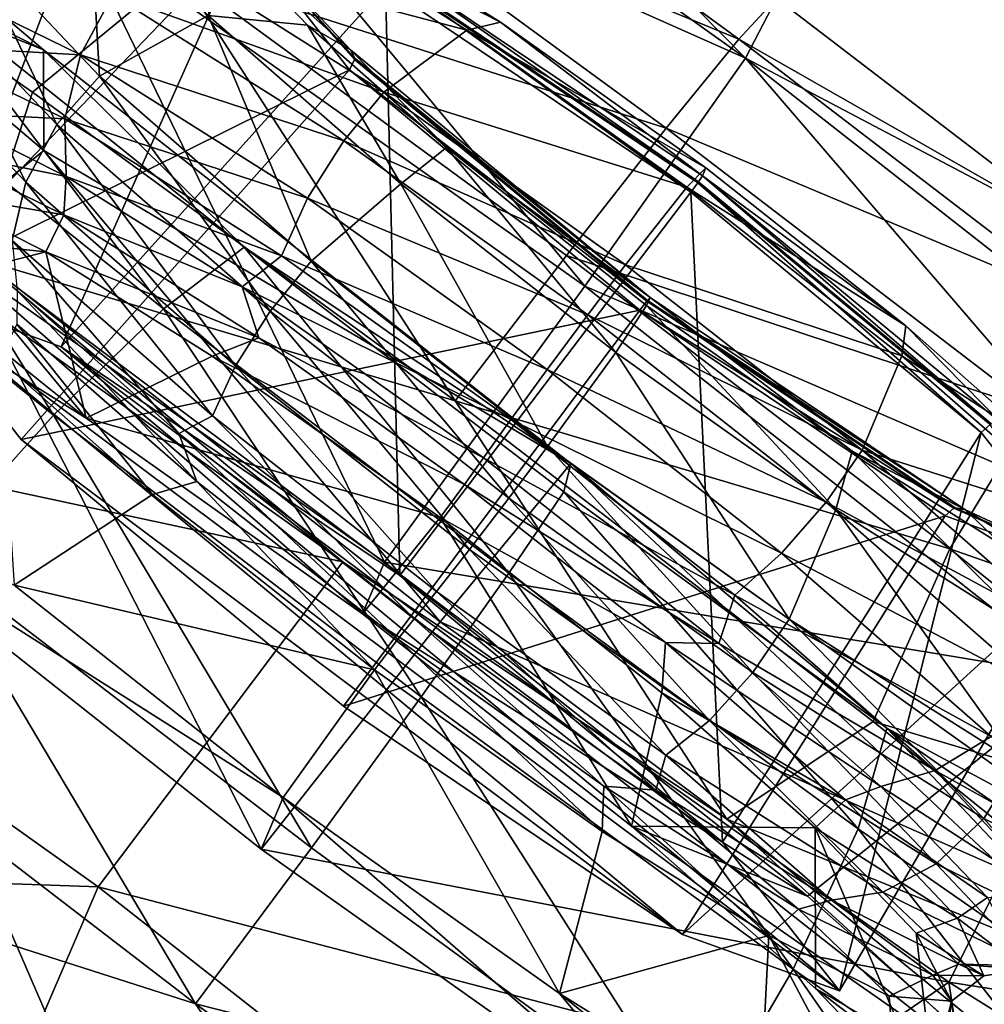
# Model space of a CAD drawing. Header units: metres. Extents: x -1651 to 0, y -1070 to 0.
# Tile 24 of 111: x -1256 to -1244, y -594 to -582. Entities that reach past the tile are written whole.
import ezdxf

# ---------------------------------------------------------------- set-up
doc = ezdxf.new("R2010")
doc.units = ezdxf.units.M

msp = doc.modelspace()

# ---------------------------------------------------------------- linework, layer by layer
at = {"layer": 'None'}
for points in [[(-1270.322021, -553.53772, -406), (-1072.084839, -108.994781, -406), (-1226.428955, -587.216003, -406)], [(-1216.408081, -583.423218, -395.641296), (-1267.273804, -544.451782, -395.641296), (-1268.484497, -545.970764, -393.793457)], [(-1216.408081, -583.423218, -395.641296), (-1215.163208, -581.73175, -397.307617), (-1267.273804, -544.451782, -395.641296)], [(-1268.484497, -545.970764, -393.793457), (-1269.587891, -547.355164, -391.779236), (-1217.55957, -584.98761, -393.793457)], [(-1217.55957, -584.98761, -393.793457), (-1216.408081, -583.423218, -395.641296), (-1268.484497, -545.970764, -393.793457)], [(-1269.587891, -547.355164, -391.779236), (-1270.575562, -548.59436, -389.61441), (-1218.608887, -586.413391, -391.779236)], [(-1269.587891, -547.355164, -391.779236), (-1218.608887, -586.413391, -391.779236), (-1217.55957, -584.98761, -393.793457)], [(-1219.548218, -587.689636, -389.61441), (-1270.575562, -548.59436, -389.61441), (-1271.439087, -549.677673, -387.314758)], [(-1270.575562, -548.59436, -389.61441), (-1219.548218, -587.689636, -389.61441), (-1218.608887, -586.413391, -391.779236)], [(-1220.369385, -588.805359, -387.314758), (-1271.439087, -549.677673, -387.314758), (-1272.17041, -550.595215, -384.897552)], [(-1220.369385, -588.805359, -387.314758), (-1219.548218, -587.689636, -389.61441), (-1271.439087, -549.677673, -387.314758)], [(-1221.064941, -589.750366, -384.897552), (-1272.17041, -550.595215, -384.897552), (-1272.764526, -551.340637, -382.385681)], [(-1221.064941, -589.750366, -384.897552), (-1220.369385, -588.805359, -387.314758), (-1272.17041, -550.595215, -384.897552)], [(-1221.629883, -590.518066, -382.385681), (-1272.764526, -551.340637, -382.385681), (-1273.508301, -552.308533, -377.175201)], [(-1221.629883, -590.518066, -382.385681), (-1221.064941, -589.750366, -384.897552), (-1272.764526, -551.340637, -382.385681)], [(-1279.76062, -614.683899), (-1234.132202, -643.253418, -29.974686), (-1273.508301, -552.308533, -377.175201)], [(-1222.351318, -591.498169, -377.175201), (-1221.629883, -590.518066, -382.385681), (-1273.508301, -552.308533, -377.175201)], [(-1273.508301, -552.308533, -377.175201), (-1234.132202, -643.253418, -29.974686), (-1222.351318, -591.498169, -377.175201)], [(-1270.322021, -553.53772, -406), (-1226.428955, -587.216003, -406), (-1280.859375, -617.126892, -3)], [(-1226.428955, -587.216003, -406), (-1228.070557, -649.966248, -37.69276), (-1280.859375, -617.126892, -3)]]:
    msp.add_3dface(points, dxfattribs=at)
at = {"layer": 'None01'}
for points in [[(-1420.450195, -116.977798, -410), (-953.507996, -712.491272, -410), (-1404.711548, -104.637085, -410)], [(-953.507996, -712.491272, -430), (-1420.450195, -116.977798, -430), (-1404.711548, -104.637085, -430)], [(-1404.711548, -104.637085, -410), (-953.507996, -712.491272, -410), (-937.769287, -700.150574, -410)], [(-937.769287, -700.150574, -410), (-937.769287, -700.150574, -430), (-1404.711548, -104.637085, -410)], [(-937.769287, -700.150574, -430), (-1404.711548, -104.637085, -430), (-1404.711548, -104.637085, -410)], [(-953.507996, -712.491272, -430), (-1404.711548, -104.637085, -430), (-937.769287, -700.150574, -430)], [(-953.507996, -712.491272, -410), (-1420.450195, -116.977798, -410), (-953.507996, -712.491272, -430)], [(-1420.450195, -116.977798, -410), (-1420.450195, -116.977798, -430), (-953.507996, -712.491272, -430)]]:
    msp.add_3dface(points, dxfattribs=at)
at = {"layer": 'None012346'}
for points in [[(-1246.761597, -582.697693, -269.529419), (-1253.348389, -577.997925, -267.755798), (-1253.539185, -579.680115, -265.913513)], [(-1250.327637, -579.081482, -273.70224), (-1253.348389, -577.997925, -267.755798), (-1246.761597, -582.697693, -269.529419)], [(-1254.932983, -581.083191, -264.218048), (-1259.33728, -578.331665, -260.413727), (-1260.241211, -582.737915, -259.063324)], [(-1246.384399, -581.966003, -274.288818), (-1250.327637, -579.081482, -273.70224), (-1246.761597, -582.697693, -269.529419)], [(-1252.27002, -580.231873, -277.97229), (-1251.106201, -579.348938, -275.94104), (-1246.842041, -582.46814, -276.575348)], [(-1246.842041, -582.46814, -276.575348), (-1251.106201, -579.348938, -275.94104), (-1246.384399, -581.966003, -274.288818)], [(-1255.466919, -583.112549, -280.20694), (-1256.123291, -585.147583, -280.60144), (-1260.491699, -579.628906, -278.173798)], [(-1255.466919, -583.112549, -280.20694), (-1260.491699, -579.628906, -278.173798), (-1253.676758, -581.646057, -279.482758)], [(-1254.932983, -581.083191, -264.218048), (-1248.722778, -585.482178, -266.104553), (-1253.539185, -579.680115, -265.913513)], [(-1253.539185, -579.680115, -265.913513), (-1248.722778, -585.482178, -266.104553), (-1246.761597, -582.697693, -269.529419)], [(-1255.330078, -582.597229, -226.954514), (-1258.399902, -579.996338, -228.877075), (-1256.822632, -581.843628, -222.423096)], [(-1258.399902, -579.996338, -228.877075), (-1255.330078, -582.597229, -226.954514), (-1258.092773, -581.481567, -230.867065)], [(-1253.676758, -581.646057, -279.482758), (-1252.27002, -580.231873, -277.97229), (-1247.728638, -583.553894, -278.647858)], [(-1247.728638, -583.553894, -278.647858), (-1252.27002, -580.231873, -277.97229), (-1246.842041, -582.46814, -276.575348)], [(-1254.778442, -580.634399, -244.071686), (-1256.251221, -581.221313, -243.877197), (-1254.647217, -582.918762, -240.606033)], [(-1253.319336, -582.178467, -241.096191), (-1254.778442, -580.634399, -244.071686), (-1254.647217, -582.918762, -240.606033)], [(-1253.97168, -581.35083, -254.51561), (-1252.704834, -580.752197, -253.748489), (-1250.162598, -582.357788, -255.828247)], [(-1250.162598, -582.357788, -255.828247), (-1252.704834, -580.752197, -253.748489), (-1249.751709, -582.261414, -254.237823)], [(-1252.704834, -580.752197, -253.748489), (-1251.594849, -581.108337, -252.656372), (-1249.751709, -582.261414, -254.237823)], [(-1256.466064, -585.096741, -262.321503), (-1254.932983, -581.083191, -264.218048), (-1260.241211, -582.737915, -259.063324)], [(-1254.932983, -581.083191, -264.218048), (-1256.466064, -585.096741, -262.321503), (-1251.16626, -588.851318, -263.928711)], [(-1248.722778, -585.482178, -266.104553), (-1254.932983, -581.083191, -264.218048), (-1251.16626, -588.851318, -263.928711)], [(-1252.106201, -582.295044, -242.128769), (-1253.223633, -581.131653, -244.279449), (-1253.319336, -582.178467, -241.096191)], [(-1252.882813, -581.206238, -247.386856), (-1253.223633, -581.131653, -244.279449), (-1251.581177, -582.596436, -242.76062)], [(-1253.223633, -581.131653, -244.279449), (-1252.106201, -582.295044, -242.128769), (-1251.581177, -582.596436, -242.76062)], [(-1249.751709, -582.261414, -254.237823), (-1251.594849, -581.108337, -252.656372), (-1251.129517, -581.548157, -252.059967)], [(-1257.03186, -585.536499, -248.076492), (-1252.882813, -581.206238, -247.386856), (-1251.595581, -582.84198, -242.930511)], [(-1252.882813, -581.206238, -247.386856), (-1257.03186, -585.536499, -248.076492), (-1255.116577, -586.22345, -253.14296)], [(-1256.251221, -581.221313, -243.877197), (-1256.786011, -581.79657, -243.935394), (-1255.167847, -583.509094, -240.635193)], [(-1254.647217, -582.918762, -240.606033), (-1256.251221, -581.221313, -243.877197), (-1255.167847, -583.509094, -240.635193)], [(-1251.157471, -581.825134, -251.95105), (-1252.882813, -581.206238, -247.386856), (-1255.116577, -586.22345, -253.14296)], [(-1251.531616, -582.701111, -242.876511), (-1252.882813, -581.206238, -247.386856), (-1251.581177, -582.596436, -242.76062)], [(-1251.595581, -582.84198, -242.930511), (-1252.882813, -581.206238, -247.386856), (-1251.533691, -582.716064, -242.885895)], [(-1252.882813, -581.206238, -247.386856), (-1251.531616, -582.701111, -242.876511), (-1251.533691, -582.716064, -242.885895)], [(-1254.486206, -581.927246, -254.668228), (-1253.97168, -581.35083, -254.51561), (-1251.176758, -583.115967, -256.802032)], [(-1251.176758, -583.115967, -256.802032), (-1253.97168, -581.35083, -254.51561), (-1250.162598, -582.357788, -255.828247)], [(-1255.325439, -583.826111, -229.134003), (-1256.5354, -584.802429, -231.224152), (-1258.092773, -581.481567, -230.867065)], [(-1255.330078, -582.597229, -226.954514), (-1255.325439, -583.826111, -229.134003), (-1258.092773, -581.481567, -230.867065)], [(-1247.286987, -584.136719, -254.120117), (-1251.129517, -581.548157, -252.059967), (-1247.334229, -584.206665, -253.979706)], [(-1251.129517, -581.548157, -252.059967), (-1251.09021, -581.676514, -251.966034), (-1247.334229, -584.206665, -253.979706)], [(-1247.286987, -584.136719, -254.120117), (-1249.751709, -582.261414, -254.237823), (-1251.129517, -581.548157, -252.059967)], [(-1250.304565, -586.882446, -281.017517), (-1255.466919, -583.112549, -280.20694), (-1253.676758, -581.646057, -279.482758)], [(-1250.304565, -586.882446, -281.017517), (-1253.676758, -581.646057, -279.482758), (-1248.945923, -585.10675, -280.186523)], [(-1248.945923, -585.10675, -280.186523), (-1253.676758, -581.646057, -279.482758), (-1247.728638, -583.553894, -278.647858)], [(-1256.899048, -582.543884, -251.214645), (-1256.78894, -581.722412, -251.2771), (-1254.878174, -582.65979, -254.644516)], [(-1254.878174, -582.65979, -254.644516), (-1256.78894, -581.722412, -251.2771), (-1254.486206, -581.927246, -254.668228)], [(-1247.430054, -584.336121, -253.949432), (-1251.093018, -581.693176, -251.960449), (-1251.157471, -581.825134, -251.95105)], [(-1251.09021, -581.676514, -251.966034), (-1251.093018, -581.693176, -251.960449), (-1247.343262, -584.219177, -253.97081)], [(-1247.343262, -584.219177, -253.97081), (-1251.093018, -581.693176, -251.960449), (-1247.430054, -584.336121, -253.949432)], [(-1247.334229, -584.206665, -253.979706), (-1251.09021, -581.676514, -251.966034), (-1247.343262, -584.219177, -253.97081)], [(-1253.866943, -585.756531, -219.097763), (-1256.822632, -581.843628, -222.423096), (-1258.129639, -582.335815, -220.489365)], [(-1256.786011, -581.79657, -243.935394), (-1257.137573, -582.531433, -244.10054), (-1255.547729, -584.213806, -240.858398)], [(-1252.880737, -585.006958, -221.136215), (-1255.330078, -582.597229, -226.954514), (-1256.822632, -581.843628, -222.423096)], [(-1252.880737, -585.006958, -221.136215), (-1256.822632, -581.843628, -222.423096), (-1253.866943, -585.756531, -219.097763)], [(-1255.167847, -583.509094, -240.635193), (-1256.786011, -581.79657, -243.935394), (-1255.547729, -584.213806, -240.858398)], [(-1251.157471, -581.825134, -251.95105), (-1255.116577, -586.22345, -253.14296), (-1250.979004, -589.010742, -255.361252)], [(-1247.430054, -584.336121, -253.949432), (-1251.157471, -581.825134, -251.95105), (-1250.979004, -589.010742, -255.361252)], [(-1254.878174, -582.65979, -254.644516), (-1254.486206, -581.927246, -254.668228), (-1251.666504, -583.708008, -256.974945)], [(-1251.666504, -583.708008, -256.974945), (-1254.486206, -581.927246, -254.668228), (-1251.176758, -583.115967, -256.802032)], [(-1246.384399, -581.966003, -274.288818), (-1242.484375, -584.951172, -273.982971), (-1246.842041, -582.46814, -276.575348)], [(-1246.384399, -581.966003, -274.288818), (-1246.761597, -582.697693, -269.529419), (-1242.484375, -584.951172, -273.982971)], [(-1263.921631, -586.219055, -276.290833), (-1260.93335, -582.254272, -275.698761), (-1251.675903, -588.845825, -278.282928)], [(-1260.93335, -582.254272, -275.698761), (-1256.123291, -585.147583, -280.60144), (-1251.675903, -588.845825, -278.282928)], [(-1253.319336, -582.178467, -241.096191), (-1254.647217, -582.918762, -240.606033), (-1252.065063, -585.177673, -238.512054)], [(-1252.106201, -582.295044, -242.128769), (-1253.319336, -582.178467, -241.096191), (-1250.970581, -584.233154, -239.191498)], [(-1250.970581, -584.233154, -239.191498), (-1253.319336, -582.178467, -241.096191), (-1252.065063, -585.177673, -238.512054)], [(-1250.162598, -582.357788, -255.828247), (-1249.751709, -582.261414, -254.237823), (-1247.244751, -584.038818, -254.988617)], [(-1247.286987, -584.136719, -254.120117), (-1247.244751, -584.038818, -254.988617), (-1249.751709, -582.261414, -254.237823)], [(-1255.210205, -587.05603, -217.43428), (-1258.129639, -582.335815, -220.489365), (-1259.750122, -583.412964, -218.916336)], [(-1255.210205, -587.05603, -217.43428), (-1253.866943, -585.756531, -219.097763), (-1258.129639, -582.335815, -220.489365)], [(-1250.410522, -583.790405, -240.673981), (-1252.106201, -582.295044, -242.128769), (-1250.970581, -584.233154, -239.191498)], [(-1251.581177, -582.596436, -242.76062), (-1252.106201, -582.295044, -242.128769), (-1250.410522, -583.790405, -240.673981)], [(-1251.176758, -583.115967, -256.802032), (-1250.162598, -582.357788, -255.828247), (-1247.476807, -584.274109, -256.551453)], [(-1247.476807, -584.274109, -256.551453), (-1250.162598, -582.357788, -255.828247), (-1247.244751, -584.038818, -254.988617)], [(-1246.842041, -582.46814, -276.575348), (-1242.624634, -585.696228, -276.244598), (-1247.728638, -583.553894, -278.647858)], [(-1242.484375, -584.951172, -273.982971), (-1242.624634, -585.696228, -276.244598), (-1246.842041, -582.46814, -276.575348)], [(-1255.547729, -584.213806, -240.858398), (-1257.137573, -582.531433, -244.10054), (-1255.712402, -584.925537, -241.254745)], [(-1256.607544, -583.363464, -251.473877), (-1256.899048, -582.543884, -251.214645), (-1255.072388, -583.439941, -254.433792)], [(-1255.072388, -583.439941, -254.433792), (-1256.899048, -582.543884, -251.214645), (-1254.878174, -582.65979, -254.644516)], [(-1248.892822, -587.644348, -225.647079), (-1255.330078, -582.597229, -226.954514), (-1252.880737, -585.006958, -221.136215)], [(-1255.330078, -582.597229, -226.954514), (-1248.892822, -587.644348, -225.647079), (-1255.325439, -583.826111, -229.134003)], [(-1247.925659, -585.619202, -240.968857), (-1251.531616, -582.701111, -242.876511), (-1251.581177, -582.596436, -242.76062)], [(-1251.581177, -582.596436, -242.76062), (-1250.410522, -583.790405, -240.673981), (-1247.925659, -585.619202, -240.968857)], [(-1256.466064, -585.096741, -262.321503), (-1260.241211, -582.737915, -259.063324), (-1254.80835, -587.091614, -257.329742)], [(-1254.80835, -587.091614, -257.329742), (-1260.241211, -582.737915, -259.063324), (-1257.249634, -585.565247, -255.229233)], [(-1255.072388, -583.439941, -254.433792), (-1254.878174, -582.65979, -254.644516), (-1252.108154, -584.409241, -256.910645)], [(-1252.108154, -584.409241, -256.910645), (-1254.878174, -582.65979, -254.644516), (-1251.666504, -583.708008, -256.974945)], [(-1251.595581, -582.84198, -242.930511), (-1251.533691, -582.716064, -242.885895), (-1247.966553, -585.665771, -241.137436)], [(-1251.533691, -582.716064, -242.885895), (-1251.531616, -582.701111, -242.876511), (-1247.958618, -585.655701, -241.125168)], [(-1247.966553, -585.665771, -241.137436), (-1251.533691, -582.716064, -242.885895), (-1247.958618, -585.655701, -241.125168)], [(-1247.958618, -585.655701, -241.125168), (-1251.531616, -582.701111, -242.876511), (-1247.925659, -585.619202, -240.968857)], [(-1248.722778, -585.482178, -266.104553), (-1241.798828, -588.466248, -266.33374), (-1246.761597, -582.697693, -269.529419)], [(-1246.761597, -582.697693, -269.529419), (-1241.798828, -588.466248, -266.33374), (-1240.324341, -587.744751, -268.221985)], [(-1246.761597, -582.697693, -269.529419), (-1240.324341, -587.744751, -268.221985), (-1242.484375, -584.951172, -273.982971)], [(-1255.602905, -587.352234, -243.129715), (-1257.03186, -585.536499, -248.076492), (-1251.595581, -582.84198, -242.930511)], [(-1255.602905, -587.352234, -243.129715), (-1251.595581, -582.84198, -242.930511), (-1248.049683, -585.77417, -241.192459)], [(-1248.049683, -585.77417, -241.192459), (-1251.595581, -582.84198, -242.930511), (-1247.966553, -585.665771, -241.137436)], [(-1254.647217, -582.918762, -240.606033), (-1255.167847, -583.509094, -240.635193), (-1252.562744, -585.788025, -238.522644)], [(-1252.065063, -585.177673, -238.512054), (-1254.647217, -582.918762, -240.606033), (-1252.562744, -585.788025, -238.522644)], [(-1256.123291, -585.147583, -280.60144), (-1255.466919, -583.112549, -280.20694), (-1250.304565, -586.882446, -281.017517)], [(-1251.666504, -583.708008, -256.974945), (-1251.176758, -583.115967, -256.802032), (-1248.224121, -585.222717, -257.597076)], [(-1248.224121, -585.222717, -257.597076), (-1251.176758, -583.115967, -256.802032), (-1247.476807, -584.274109, -256.551453)], [(-1256.739746, -588.755066, -216.417358), (-1255.210205, -587.05603, -217.43428), (-1259.750122, -583.412964, -218.916336)], [(-1256.722534, -583.804749, -250.993179), (-1256.607544, -583.363464, -251.473877), (-1255.054199, -584.144653, -254.082611)], [(-1255.054199, -584.144653, -254.082611), (-1256.607544, -583.363464, -251.473877), (-1255.072388, -583.439941, -254.433792)], [(-1255.054199, -584.144653, -254.082611), (-1255.072388, -583.439941, -254.433792), (-1252.424316, -585.112366, -256.600128)], [(-1252.424316, -585.112366, -256.600128), (-1255.072388, -583.439941, -254.433792), (-1252.108154, -584.409241, -256.910645)], [(-1255.167847, -583.509094, -240.635193), (-1255.547729, -584.213806, -240.858398), (-1252.988525, -586.452637, -238.78302)], [(-1252.562744, -585.788025, -238.522644), (-1255.167847, -583.509094, -240.635193), (-1252.988525, -586.452637, -238.78302)], [(-1247.728638, -583.553894, -278.647858), (-1243.237305, -586.99176, -278.295593), (-1248.945923, -585.10675, -280.186523)], [(-1242.624634, -585.696228, -276.244598), (-1243.237305, -586.99176, -278.295593), (-1247.728638, -583.553894, -278.647858)], [(-1252.108154, -584.409241, -256.910645), (-1251.666504, -583.708008, -256.974945), (-1248.687622, -585.833496, -257.777069)], [(-1248.687622, -585.833496, -257.777069), (-1251.666504, -583.708008, -256.974945), (-1248.224121, -585.222717, -257.597076)], [(-1256.773438, -584.324463, -251.383453), (-1256.722534, -583.804749, -250.993179), (-1255.082031, -584.609436, -253.884094)], [(-1255.082031, -584.609436, -253.884094), (-1256.722534, -583.804749, -250.993179), (-1255.054199, -584.144653, -254.082611)], [(-1250.487183, -589.577271, -229.776398), (-1256.5354, -584.802429, -231.224152), (-1255.325439, -583.826111, -229.134003)], [(-1248.892822, -587.644348, -225.647079), (-1250.487183, -589.577271, -229.776398), (-1255.325439, -583.826111, -229.134003)], [(-1250.410522, -583.790405, -240.673981), (-1250.970581, -584.233154, -239.191498), (-1248.345825, -586.291138, -238.658386)], [(-1247.967896, -585.717102, -240.100357), (-1250.410522, -583.790405, -240.673981), (-1248.345825, -586.291138, -238.658386)], [(-1250.410522, -583.790405, -240.673981), (-1247.967896, -585.717102, -240.100357), (-1247.925659, -585.619202, -240.968857)], [(-1247.476807, -584.274109, -256.551453), (-1247.244751, -584.038818, -254.988617), (-1244.802124, -585.965515, -254.414993)], [(-1244.802124, -585.965515, -254.414993), (-1247.244751, -584.038818, -254.988617), (-1247.286987, -584.136719, -254.120117)], [(-1255.082031, -584.609436, -253.884094), (-1255.054199, -584.144653, -254.082611), (-1252.906006, -585.488159, -255.928848)], [(-1252.906006, -585.488159, -255.928848), (-1255.054199, -584.144653, -254.082611), (-1252.424316, -585.112366, -256.600128)], [(-1247.286987, -584.136719, -254.120117), (-1247.334229, -584.206665, -253.979706), (-1243.76123, -587.161255, -252.228363)], [(-1243.63147, -587.159485, -252.328354), (-1247.286987, -584.136719, -254.120117), (-1243.76123, -587.161255, -252.228363)], [(-1243.63147, -587.159485, -252.328354), (-1244.802124, -585.965515, -254.414993), (-1247.286987, -584.136719, -254.120117)], [(-1255.547729, -584.213806, -240.858398), (-1255.712402, -584.925537, -241.254745), (-1253.265869, -587.065796, -239.270752)], [(-1252.988525, -586.452637, -238.78302), (-1255.547729, -584.213806, -240.858398), (-1253.265869, -587.065796, -239.270752)], [(-1250.970581, -584.233154, -239.191498), (-1252.065063, -585.177673, -238.512054), (-1249.179443, -587.440125, -237.92598)], [(-1248.345825, -586.291138, -238.658386), (-1250.970581, -584.233154, -239.191498), (-1249.179443, -587.440125, -237.92598)], [(-1248.224121, -585.222717, -257.597076), (-1247.476807, -584.274109, -256.551453), (-1244.852051, -586.332092, -256.018341)], [(-1244.852051, -586.332092, -256.018341), (-1247.476807, -584.274109, -256.551453), (-1244.802124, -585.965515, -254.414993)], [(-1243.884155, -587.26825, -252.21138), (-1247.343262, -584.219177, -253.97081), (-1247.430054, -584.336121, -253.949432)], [(-1247.334229, -584.206665, -253.979706), (-1247.343262, -584.219177, -253.97081), (-1243.776123, -587.168884, -252.222351)], [(-1243.776123, -587.168884, -252.222351), (-1247.343262, -584.219177, -253.97081), (-1243.884155, -587.26825, -252.21138)], [(-1243.76123, -587.161255, -252.228363), (-1247.334229, -584.206665, -253.979706), (-1243.776123, -587.168884, -252.222351)], [(-1259.016846, -584.676025, -252.264801), (-1256.773438, -584.324463, -251.383453), (-1255.304199, -585.063171, -253.85228)], [(-1255.304199, -585.063171, -253.85228), (-1256.773438, -584.324463, -251.383453), (-1255.082031, -584.609436, -253.884094)], [(-1252.424316, -585.112366, -256.600128), (-1252.108154, -584.409241, -256.910645), (-1249.181641, -586.497253, -257.698639)], [(-1249.181641, -586.497253, -257.698639), (-1252.108154, -584.409241, -256.910645), (-1248.687622, -585.833496, -257.777069)], [(-1247.430054, -584.336121, -253.949432), (-1250.979004, -589.010742, -255.361252), (-1247.042847, -592.265564, -253.431931)], [(-1243.884155, -587.26825, -252.21138), (-1247.430054, -584.336121, -253.949432), (-1247.042847, -592.265564, -253.431931)], [(-1255.304199, -585.063171, -253.85228), (-1257.249634, -585.565247, -255.229233), (-1259.016846, -584.676025, -252.264801)], [(-1255.304199, -585.063171, -253.85228), (-1255.082031, -584.609436, -253.884094), (-1252.703979, -586.111328, -255.829559)], [(-1252.703979, -586.111328, -255.829559), (-1255.082031, -584.609436, -253.884094), (-1252.906006, -585.488159, -255.928848)], [(-1252.674683, -592.352417, -232.869766), (-1257.83667, -588.27771, -234.102539), (-1256.5354, -584.802429, -231.224152)], [(-1250.487183, -589.577271, -229.776398), (-1252.674683, -592.352417, -232.869766), (-1256.5354, -584.802429, -231.224152)], [(-1253.265869, -587.065796, -239.270752), (-1255.712402, -584.925537, -241.254745), (-1253.677002, -587.277893, -240.051666)], [(-1255.712402, -584.925537, -241.254745), (-1255.653198, -585.53479, -241.75029), (-1253.677002, -587.277893, -240.051666)], [(-1252.880737, -585.006958, -221.136215), (-1253.866943, -585.756531, -219.097763), (-1249.649536, -588.984619, -218.766998)], [(-1248.980713, -587.992126, -220.830338), (-1248.892822, -587.644348, -225.647079), (-1252.880737, -585.006958, -221.136215)], [(-1248.980713, -587.992126, -220.830338), (-1252.880737, -585.006958, -221.136215), (-1249.649536, -588.984619, -218.766998)], [(-1254.80835, -587.091614, -257.329742), (-1257.249634, -585.565247, -255.229233), (-1255.304199, -585.063171, -253.85228)], [(-1251.4375, -589.480652, -258.345367), (-1251.16626, -588.851318, -263.928711), (-1256.466064, -585.096741, -262.321503)], [(-1251.4375, -589.480652, -258.345367), (-1256.466064, -585.096741, -262.321503), (-1254.80835, -587.091614, -257.329742)], [(-1256.123291, -585.147583, -280.60144), (-1246.987549, -591.984497, -280.928436), (-1251.675903, -588.845825, -278.282928)], [(-1246.987549, -591.984497, -280.928436), (-1256.123291, -585.147583, -280.60144), (-1250.304565, -586.882446, -281.017517)], [(-1253.27124, -586.334717, -255.598511), (-1254.80835, -587.091614, -257.329742), (-1255.304199, -585.063171, -253.85228)], [(-1253.27124, -586.334717, -255.598511), (-1255.304199, -585.063171, -253.85228), (-1252.703979, -586.111328, -255.829559)], [(-1252.906006, -585.488159, -255.928848), (-1252.424316, -585.112366, -256.600128), (-1249.626709, -587.108459, -257.353424)], [(-1249.626709, -587.108459, -257.353424), (-1252.424316, -585.112366, -256.600128), (-1249.181641, -586.497253, -257.698639)], [(-1244.266968, -588.68811, -279.81955), (-1250.304565, -586.882446, -281.017517), (-1248.945923, -585.10675, -280.186523)], [(-1243.237305, -586.99176, -278.295593), (-1244.266968, -588.68811, -279.81955), (-1248.945923, -585.10675, -280.186523)], [(-1252.065063, -585.177673, -238.512054), (-1252.562744, -585.788025, -238.522644), (-1249.651489, -588.070557, -237.931351)], [(-1249.179443, -587.440125, -237.92598), (-1252.065063, -585.177673, -238.512054), (-1249.651489, -588.070557, -237.931351)], [(-1248.687622, -585.833496, -257.777069), (-1248.224121, -585.222717, -257.597076), (-1245.338501, -587.485168, -257.010986)], [(-1245.338501, -587.485168, -257.010986), (-1248.224121, -585.222717, -257.597076), (-1244.852051, -586.332092, -256.018341)], [(-1249.958374, -587.577515, -256.814667), (-1252.906006, -585.488159, -255.928848), (-1249.626709, -587.108459, -257.353424)], [(-1252.703979, -586.111328, -255.829559), (-1252.906006, -585.488159, -255.928848), (-1249.958374, -587.577515, -256.814667)], [(-1248.722778, -585.482178, -266.104553), (-1251.16626, -588.851318, -263.928711), (-1242.674561, -590.257019, -264.656799)], [(-1248.722778, -585.482178, -266.104553), (-1242.674561, -590.257019, -264.656799), (-1241.798828, -588.466248, -266.33374)], [(-1255.116577, -586.22345, -253.14296), (-1257.03186, -585.536499, -248.076492), (-1245.613892, -594.081299, -248.485168)], [(-1245.613892, -594.081299, -248.485168), (-1257.03186, -585.536499, -248.076492), (-1247.529175, -593.394348, -243.418701)], [(-1257.03186, -585.536499, -248.076492), (-1255.602905, -587.352234, -243.129715), (-1247.529175, -593.394348, -243.418701)], [(-1255.653198, -585.53479, -241.75029), (-1255.65686, -585.943604, -242.048798), (-1253.459839, -587.865601, -240.26709)], [(-1253.677002, -587.277893, -240.051666), (-1255.653198, -585.53479, -241.75029), (-1253.459839, -587.865601, -240.26709)], [(-1247.925659, -585.619202, -240.968857), (-1247.967896, -585.717102, -240.100357), (-1245.460938, -587.494507, -240.851135)], [(-1244.08313, -588.207764, -243.028992), (-1247.958618, -585.655701, -241.125168), (-1247.925659, -585.619202, -240.968857)], [(-1247.925659, -585.619202, -240.968857), (-1245.460938, -587.494507, -240.851135), (-1244.08313, -588.207764, -243.028992)], [(-1253.866943, -585.756531, -219.097763), (-1255.210205, -587.05603, -217.43428), (-1250.71875, -590.493896, -217.082031)], [(-1249.649536, -588.984619, -218.766998), (-1253.866943, -585.756531, -219.097763), (-1250.71875, -590.493896, -217.082031)], [(-1247.967896, -585.717102, -240.100357), (-1248.345825, -586.291138, -238.658386), (-1245.660034, -588.207458, -239.381577)], [(-1248.049683, -585.77417, -241.192459), (-1247.966553, -585.665771, -241.137436), (-1244.216919, -588.191772, -243.147781)], [(-1245.460938, -587.494507, -240.851135), (-1247.967896, -585.717102, -240.100357), (-1245.660034, -588.207458, -239.381577)], [(-1247.966553, -585.665771, -241.137436), (-1247.958618, -585.655701, -241.125168), (-1244.202759, -588.185852, -243.138824)], [(-1244.216919, -588.191772, -243.147781), (-1247.966553, -585.665771, -241.137436), (-1244.202759, -588.185852, -243.138824)], [(-1244.202759, -588.185852, -243.138824), (-1247.958618, -585.655701, -241.125168), (-1244.08313, -588.207764, -243.028992)], [(-1251.666748, -590.607056, -241.200409), (-1255.602905, -587.352234, -243.129715), (-1248.049683, -585.77417, -241.192459)], [(-1252.562744, -585.788025, -238.522644), (-1252.988525, -586.452637, -238.78302), (-1250.12854, -588.695007, -238.202133)], [(-1249.651489, -588.070557, -237.931351), (-1252.562744, -585.788025, -238.522644), (-1250.12854, -588.695007, -238.202133)], [(-1251.666748, -590.607056, -241.200409), (-1248.049683, -585.77417, -241.192459), (-1244.322266, -588.285095, -243.190842)], [(-1249.181641, -586.497253, -257.698639), (-1248.687622, -585.833496, -257.777069), (-1245.776367, -588.116028, -257.18576)], [(-1245.776367, -588.116028, -257.18576), (-1248.687622, -585.833496, -257.777069), (-1245.338501, -587.485168, -257.010986)], [(-1244.322266, -588.285095, -243.190842), (-1248.049683, -585.77417, -241.192459), (-1244.216919, -588.191772, -243.147781)], [(-1255.65686, -585.943604, -242.048798), (-1255.870117, -586.376465, -242.201706), (-1253.999878, -588.02594, -240.595184)], [(-1253.459839, -587.865601, -240.26709), (-1255.65686, -585.943604, -242.048798), (-1253.999878, -588.02594, -240.595184)], [(-1244.852051, -586.332092, -256.018341), (-1244.802124, -585.965515, -254.414993), (-1243.106445, -587.460815, -252.96019)], [(-1243.63147, -587.159485, -252.328354), (-1243.106445, -587.460815, -252.96019), (-1244.802124, -585.965515, -254.414993)], [(-1253.27124, -586.334717, -255.598511), (-1252.703979, -586.111328, -255.829559), (-1250.19165, -587.903931, -256.506042)], [(-1250.19165, -587.903931, -256.506042), (-1252.703979, -586.111328, -255.829559), (-1249.958374, -587.577515, -256.814667)], [(-1254.664307, -592.810608, -278.874969), (-1266.582153, -592.394165, -221.510574), (-1263.921631, -586.219055, -276.290833)], [(-1254.664307, -592.810608, -278.874969), (-1263.921631, -586.219055, -276.290833), (-1251.675903, -588.845825, -278.282928)], [(-1247.042847, -592.265564, -253.431931), (-1255.116577, -586.22345, -253.14296), (-1245.613892, -594.081299, -248.485168)], [(-1247.042847, -592.265564, -253.431931), (-1250.979004, -589.010742, -255.361252), (-1255.116577, -586.22345, -253.14296)], [(-1254.80835, -587.091614, -257.329742), (-1253.27124, -586.334717, -255.598511), (-1250.490112, -588.306213, -256.433319)], [(-1250.490112, -588.306213, -256.433319), (-1253.27124, -586.334717, -255.598511), (-1250.19165, -587.903931, -256.506042)], [(-1248.345825, -586.291138, -238.658386), (-1249.179443, -587.440125, -237.92598), (-1246.226807, -589.546875, -238.721024)], [(-1245.660034, -588.207458, -239.381577), (-1248.345825, -586.291138, -238.658386), (-1246.226807, -589.546875, -238.721024)], [(-1245.338501, -587.485168, -257.010986), (-1244.852051, -586.332092, -256.018341), (-1242.503296, -588.38678, -254.113632)], [(-1242.503296, -588.38678, -254.113632), (-1244.852051, -586.332092, -256.018341), (-1243.106445, -587.460815, -252.96019)], [(-1255.687378, -589.131836, -239.230545), (-1253.999878, -588.02594, -240.595184), (-1255.870117, -586.376465, -242.201706)], [(-1252.988525, -586.452637, -238.78302), (-1253.265869, -587.065796, -239.270752), (-1250.53186, -589.209412, -238.715454)], [(-1250.12854, -588.695007, -238.202133), (-1252.988525, -586.452637, -238.78302), (-1250.53186, -589.209412, -238.715454)], [(-1249.626709, -587.108459, -257.353424), (-1249.181641, -586.497253, -257.698639), (-1246.321655, -588.739624, -257.117767)], [(-1246.321655, -588.739624, -257.117767), (-1249.181641, -586.497253, -257.698639), (-1245.776367, -588.116028, -257.18576)], [(-1246.987549, -591.984497, -280.928436), (-1250.304565, -586.882446, -281.017517), (-1245.203125, -590.793701, -280.57431)], [(-1245.203125, -590.793701, -280.57431), (-1250.304565, -586.882446, -281.017517), (-1244.266968, -588.68811, -279.81955)], [(-1255.210205, -587.05603, -217.43428), (-1256.739746, -588.755066, -216.417358), (-1252.060791, -592.336487, -216.0504)], [(-1250.71875, -590.493896, -217.082031), (-1255.210205, -587.05603, -217.43428), (-1252.060791, -592.336487, -216.0504)], [(-1253.265869, -587.065796, -239.270752), (-1253.677002, -587.277893, -240.051666), (-1250.80542, -589.543457, -239.37413)], [(-1250.53186, -589.209412, -238.715454), (-1253.265869, -587.065796, -239.270752), (-1250.80542, -589.543457, -239.37413)], [(-1244.266968, -588.68811, -279.81955), (-1243.237305, -586.99176, -278.295593), (-1238.697388, -590.634827, -276.813538)], [(-1251.4375, -589.480652, -258.345367), (-1254.80835, -587.091614, -257.329742), (-1250.490112, -588.306213, -256.433319)], [(-1249.958374, -587.577515, -256.814667), (-1249.626709, -587.108459, -257.353424), (-1246.892578, -589.252075, -256.798126)], [(-1246.892578, -589.252075, -256.798126), (-1249.626709, -587.108459, -257.353424), (-1246.321655, -588.739624, -257.117767)], [(-1242.596802, -588.903992, -247.75502), (-1243.776123, -587.168884, -252.222351), (-1243.884155, -587.26825, -252.21138)], [(-1250.80542, -589.543457, -239.37413), (-1253.677002, -587.277893, -240.051666), (-1251.004517, -589.790649, -239.768402)], [(-1253.677002, -587.277893, -240.051666), (-1253.459839, -587.865601, -240.26709), (-1251.004517, -589.790649, -239.768402)], [(-1243.884155, -587.26825, -252.21138), (-1247.042847, -592.265564, -253.431931), (-1245.613892, -594.081299, -248.485168)], [(-1242.596802, -588.903992, -247.75502), (-1243.884155, -587.26825, -252.21138), (-1245.613892, -594.081299, -248.485168)], [(-1247.529175, -593.394348, -243.418701), (-1255.602905, -587.352234, -243.129715), (-1251.666748, -590.607056, -241.200409)], [(-1249.179443, -587.440125, -237.92598), (-1249.651489, -588.070557, -237.931351), (-1246.672607, -590.196045, -238.733459)], [(-1246.226807, -589.546875, -238.721024), (-1249.179443, -587.440125, -237.92598), (-1246.672607, -590.196045, -238.733459)], [(-1245.776367, -588.116028, -257.18576), (-1245.338501, -587.485168, -257.010986), (-1242.756348, -589.744019, -254.917038)], [(-1245.460938, -587.494507, -240.851135), (-1245.660034, -588.207458, -239.381577), (-1243.117798, -589.813049, -241.461334)], [(-1243.617798, -588.647583, -242.432602), (-1245.460938, -587.494507, -240.851135), (-1243.117798, -589.813049, -241.461334)], [(-1245.460938, -587.494507, -240.851135), (-1243.617798, -588.647583, -242.432602), (-1244.08313, -588.207764, -243.028992)], [(-1242.756348, -589.744019, -254.917038), (-1245.338501, -587.485168, -257.010986), (-1242.503296, -588.38678, -254.113632)], [(-1250.487183, -589.577271, -229.776398), (-1248.892822, -587.644348, -225.647079), (-1243.585205, -592.612183, -229.554214)], [(-1250.19165, -587.903931, -256.506042), (-1249.958374, -587.577515, -256.814667), (-1247.08667, -589.843079, -256.137146)], [(-1247.08667, -589.843079, -256.137146), (-1249.958374, -587.577515, -256.814667), (-1246.892578, -589.252075, -256.798126)], [(-1248.980713, -587.992126, -220.830338), (-1245.037354, -590.876648, -221.416946), (-1248.892822, -587.644348, -225.647079)], [(-1243.585205, -592.612183, -229.554214), (-1248.892822, -587.644348, -225.647079), (-1242.305908, -592.344116, -227.420685)], [(-1248.892822, -587.644348, -225.647079), (-1245.037354, -590.876648, -221.416946), (-1242.305908, -592.344116, -227.420685)], [(-1253.459839, -587.865601, -240.26709), (-1253.999878, -588.02594, -240.595184), (-1251.290283, -590.163513, -239.956909)], [(-1251.004517, -589.790649, -239.768402), (-1253.459839, -587.865601, -240.26709), (-1251.290283, -590.163513, -239.956909)], [(-1250.490112, -588.306213, -256.433319), (-1250.19165, -587.903931, -256.506042), (-1247.736328, -589.828979, -256.007355)], [(-1247.736328, -589.828979, -256.007355), (-1250.19165, -587.903931, -256.506042), (-1247.08667, -589.843079, -256.137146)], [(-1251.290283, -590.163513, -239.956909), (-1253.999878, -588.02594, -240.595184), (-1255.687378, -589.131836, -239.230545)], [(-1249.649536, -588.984619, -218.766998), (-1245.385376, -592.103882, -219.401337), (-1248.980713, -587.992126, -220.830338)], [(-1245.385376, -592.103882, -219.401337), (-1245.037354, -590.876648, -221.416946), (-1248.980713, -587.992126, -220.830338)], [(-1249.651489, -588.070557, -237.931351), (-1250.12854, -588.695007, -238.202133), (-1247.202026, -590.783081, -238.990143)], [(-1246.672607, -590.196045, -238.733459), (-1249.651489, -588.070557, -237.931351), (-1247.202026, -590.783081, -238.990143)], [(-1246.321655, -588.739624, -257.117767), (-1245.776367, -588.116028, -257.18576), (-1243.171387, -590.394958, -255.073227)], [(-1243.171387, -590.394958, -255.073227), (-1245.776367, -588.116028, -257.18576), (-1242.756348, -589.744019, -254.917038)], [(-1252.674683, -592.352417, -232.869766), (-1252.403564, -591.723022, -238.453125), (-1257.83667, -588.27771, -234.102539)], [(-1252.403564, -591.723022, -238.453125), (-1255.687378, -589.131836, -239.230545), (-1257.83667, -588.27771, -234.102539)], [(-1245.660034, -588.207458, -239.381577), (-1246.226807, -589.546875, -238.721024), (-1243.431885, -591.312012, -241.007462)], [(-1243.117798, -589.813049, -241.461334), (-1245.660034, -588.207458, -239.381577), (-1243.431885, -591.312012, -241.007462)], [(-1244.322266, -588.285095, -243.190842), (-1244.216919, -588.191772, -243.147781), (-1242.596802, -588.903992, -247.75502)], [(-1244.216919, -588.191772, -243.147781), (-1244.202759, -588.185852, -243.138824), (-1242.596802, -588.903992, -247.75502)], [(-1242.596802, -588.903992, -247.75502), (-1244.202759, -588.185852, -243.138824), (-1244.08313, -588.207764, -243.028992)], [(-1244.08313, -588.207764, -243.028992), (-1243.617798, -588.647583, -242.432602), (-1242.287109, -589.316223, -244.670898)], [(-1244.08313, -588.207764, -243.028992), (-1242.287109, -589.316223, -244.670898), (-1242.596802, -588.903992, -247.75502)], [(-1247.529175, -593.394348, -243.418701), (-1251.666748, -590.607056, -241.200409), (-1244.322266, -588.285095, -243.190842)], [(-1251.4375, -589.480652, -258.345367), (-1250.490112, -588.306213, -256.433319), (-1248.153564, -592.071838, -257.567932)], [(-1250.490112, -588.306213, -256.433319), (-1247.780518, -590.443787, -255.795029), (-1248.153564, -592.071838, -257.567932)], [(-1247.780518, -590.443787, -255.795029), (-1250.490112, -588.306213, -256.433319), (-1247.736328, -589.828979, -256.007355)], [(-1247.529175, -593.394348, -243.418701), (-1244.322266, -588.285095, -243.190842), (-1242.596802, -588.903992, -247.75502)], [(-1254.555664, -595.529724, -218.989212), (-1259.244141, -592.391052, -216.343704), (-1263.593872, -588.429382, -220.918518)], [(-1254.555664, -595.529724, -218.989212), (-1263.593872, -588.429382, -220.918518), (-1257.544067, -599.494507, -219.581268)], [(-1258.574951, -590.326416, -216.21167), (-1253.473511, -594.237671, -215.768494), (-1256.739746, -588.755066, -216.417358)], [(-1256.739746, -588.755066, -216.417358), (-1253.473511, -594.237671, -215.768494), (-1252.060791, -592.336487, -216.0504)], [(-1250.12854, -588.695007, -238.202133), (-1250.53186, -589.209412, -238.715454), (-1247.734253, -591.205566, -239.46875)], [(-1247.202026, -590.783081, -238.990143), (-1250.12854, -588.695007, -238.202133), (-1247.734253, -591.205566, -239.46875)], [(-1246.892578, -589.252075, -256.798126), (-1246.321655, -588.739624, -257.117767), (-1243.762329, -590.978516, -255.042389)], [(-1243.762329, -590.978516, -255.042389), (-1246.321655, -588.739624, -257.117767), (-1243.171387, -590.394958, -255.073227)], [(-1239.537598, -592.483276, -278.275635), (-1245.203125, -590.793701, -280.57431), (-1244.266968, -588.68811, -279.81955)], [(-1238.697388, -590.634827, -276.813538), (-1239.537598, -592.483276, -278.275635), (-1244.266968, -588.68811, -279.81955)], [(-1254.664307, -592.810608, -278.874969), (-1251.675903, -588.845825, -278.282928), (-1242.637817, -595.946167, -276.353607)], [(-1251.675903, -588.845825, -278.282928), (-1246.987549, -591.984497, -280.928436), (-1242.637817, -595.946167, -276.353607)], [(-1246.004395, -592.925964, -262.695953), (-1251.16626, -588.851318, -263.928711), (-1251.4375, -589.480652, -258.345367)], [(-1251.16626, -588.851318, -263.928711), (-1246.004395, -592.925964, -262.695953), (-1242.674561, -590.257019, -264.656799)], [(-1250.71875, -590.493896, -217.082031), (-1246.17749, -593.815918, -217.757584), (-1249.649536, -588.984619, -218.766998)], [(-1246.17749, -593.815918, -217.757584), (-1245.385376, -592.103882, -219.401337), (-1249.649536, -588.984619, -218.766998)], [(-1245.613892, -594.081299, -248.485168), (-1247.529175, -593.394348, -243.418701), (-1242.596802, -588.903992, -247.75502)], [(-1252.403564, -591.723022, -238.453125), (-1251.290283, -590.163513, -239.956909), (-1255.687378, -589.131836, -239.230545)], [(-1250.53186, -589.209412, -238.715454), (-1250.80542, -589.543457, -239.37413), (-1247.857788, -591.632813, -240.259949)], [(-1247.734253, -591.205566, -239.46875), (-1250.53186, -589.209412, -238.715454), (-1247.857788, -591.632813, -240.259949)], [(-1247.08667, -589.843079, -256.137146), (-1246.892578, -589.252075, -256.798126), (-1244.446045, -591.392334, -254.814133)], [(-1244.446045, -591.392334, -254.814133), (-1246.892578, -589.252075, -256.798126), (-1243.762329, -590.978516, -255.042389)], [(-1248.153564, -592.071838, -257.567932), (-1246.004395, -592.925964, -262.695953), (-1251.4375, -589.480652, -258.345367)], [(-1252.674683, -592.352417, -232.869766), (-1250.487183, -589.577271, -229.776398), (-1244.276978, -593.976257, -231.662903)], [(-1250.80542, -589.543457, -239.37413), (-1251.004517, -589.790649, -239.768402), (-1248.492188, -591.583252, -240.444901)], [(-1247.857788, -591.632813, -240.259949), (-1250.80542, -589.543457, -239.37413), (-1248.492188, -591.583252, -240.444901)], [(-1244.276978, -593.976257, -231.662903), (-1250.487183, -589.577271, -229.776398), (-1243.585205, -592.612183, -229.554214)], [(-1246.226807, -589.546875, -238.721024), (-1246.672607, -590.196045, -238.733459), (-1243.852905, -591.976807, -241.040176)], [(-1243.431885, -591.312012, -241.007462), (-1246.226807, -589.546875, -238.721024), (-1243.852905, -591.976807, -241.040176)], [(-1251.004517, -589.790649, -239.768402), (-1251.290283, -590.163513, -239.956909), (-1248.509155, -592.13501, -240.791702)], [(-1248.492188, -591.583252, -240.444901), (-1251.004517, -589.790649, -239.768402), (-1248.509155, -592.13501, -240.791702)], [(-1247.780518, -590.443787, -255.795029), (-1247.736328, -589.828979, -256.007355), (-1245.539185, -591.751038, -254.225662)], [(-1245.539185, -591.751038, -254.225662), (-1247.736328, -589.828979, -256.007355), (-1245.110596, -591.586121, -254.438522)], [(-1247.736328, -589.828979, -256.007355), (-1247.08667, -589.843079, -256.137146), (-1245.110596, -591.586121, -254.438522)], [(-1245.110596, -591.586121, -254.438522), (-1247.08667, -589.843079, -256.137146), (-1244.446045, -591.392334, -254.814133)], [(-1251.290283, -590.163513, -239.956909), (-1252.403564, -591.723022, -238.453125), (-1249.032593, -594.112122, -239.468735)], [(-1248.509155, -592.13501, -240.791702), (-1251.290283, -590.163513, -239.956909), (-1249.032593, -594.112122, -239.468735)], [(-1246.672607, -590.196045, -238.733459), (-1247.202026, -590.783081, -238.990143), (-1244.431885, -592.532532, -241.256271)], [(-1243.852905, -591.976807, -241.040176), (-1246.672607, -590.196045, -238.733459), (-1244.431885, -592.532532, -241.256271)], [(-1242.674561, -590.257019, -264.656799), (-1246.004395, -592.925964, -262.695953), (-1242.533203, -595.990112, -259.697144)], [(-1253.473511, -594.237671, -215.768494), (-1258.574951, -590.326416, -216.21167), (-1259.244141, -592.391052, -216.343704)], [(-1248.153564, -592.071838, -257.567932), (-1247.780518, -590.443787, -255.795029), (-1245.910278, -592.093262, -254.188507)], [(-1245.910278, -592.093262, -254.188507), (-1247.780518, -590.443787, -255.795029), (-1245.539185, -591.751038, -254.225662)], [(-1252.060791, -592.336487, -216.0504), (-1247.329834, -595.797119, -216.754166), (-1250.71875, -590.493896, -217.082031)], [(-1247.329834, -595.797119, -216.754166), (-1246.17749, -593.815918, -217.757584), (-1250.71875, -590.493896, -217.082031)], [(-1247.202026, -590.783081, -238.990143), (-1247.734253, -591.205566, -239.46875), (-1245.086182, -592.87793, -241.635086)], [(-1244.431885, -592.532532, -241.256271), (-1247.202026, -590.783081, -238.990143), (-1245.086182, -592.87793, -241.635086)], [(-1240.358521, -594.695923, -278.894409), (-1246.987549, -591.984497, -280.928436), (-1245.203125, -590.793701, -280.57431)], [(-1240.358521, -594.695923, -278.894409), (-1245.203125, -590.793701, -280.57431), (-1239.537598, -592.483276, -278.275635)], [(-1245.037354, -590.876648, -221.416946), (-1245.385376, -592.103882, -219.401337), (-1240.972412, -595.175842, -221.10347)], [(-1242.305908, -592.344116, -227.420685), (-1245.037354, -590.876648, -221.416946), (-1240.956421, -593.717468, -222.990997)], [(-1245.037354, -590.876648, -221.416946), (-1240.972412, -595.175842, -221.10347), (-1240.956421, -593.717468, -222.990997)], [(-1244.446045, -591.392334, -254.814133), (-1243.762329, -590.978516, -255.042389), (-1242.172607, -592.660889, -251.800247)], [(-1247.734253, -591.205566, -239.46875), (-1247.857788, -591.632813, -240.259949), (-1245.709595, -592.976318, -242.106186)], [(-1245.086182, -592.87793, -241.635086), (-1247.734253, -591.205566, -239.46875), (-1245.709595, -592.976318, -242.106186)], [(-1245.110596, -591.586121, -254.438522), (-1244.446045, -591.392334, -254.814133), (-1242.92627, -593.000671, -251.714767)], [(-1242.92627, -593.000671, -251.714767), (-1244.446045, -591.392334, -254.814133), (-1242.172607, -592.660889, -251.800247)], [(-1243.431885, -591.312012, -241.007462), (-1243.852905, -591.976807, -241.040176), (-1241.907837, -592.930969, -244.467926)], [(-1248.492188, -591.583252, -240.444901), (-1248.509155, -592.13501, -240.791702), (-1246.476196, -593.406555, -242.537933)], [(-1247.857788, -591.632813, -240.259949), (-1248.492188, -591.583252, -240.444901), (-1246.114014, -593.085144, -242.390366)], [(-1246.114014, -593.085144, -242.390366), (-1248.492188, -591.583252, -240.444901), (-1246.476196, -593.406555, -242.537933)], [(-1245.709595, -592.976318, -242.106186), (-1247.857788, -591.632813, -240.259949), (-1246.114014, -593.085144, -242.390366)], [(-1245.539185, -591.751038, -254.225662), (-1245.110596, -591.586121, -254.438522), (-1243.805664, -592.94397, -251.932083)], [(-1243.805664, -592.94397, -251.932083), (-1245.110596, -591.586121, -254.438522), (-1242.92627, -593.000671, -251.714767)], [(-1252.674683, -592.352417, -232.869766), (-1247.374878, -596.106934, -234.47699), (-1252.403564, -591.723022, -238.453125)], [(-1247.374878, -596.106934, -234.47699), (-1249.032593, -594.112122, -239.468735), (-1252.403564, -591.723022, -238.453125)], [(-1245.910278, -592.093262, -254.188507), (-1245.539185, -591.751038, -254.225662), (-1244.174438, -593.195374, -251.442307)], [(-1244.174438, -593.195374, -251.442307), (-1245.539185, -591.751038, -254.225662), (-1243.805664, -592.94397, -251.932083)], [(-1246.987549, -591.984497, -280.928436), (-1238.590942, -598.845886, -277.360474), (-1242.637817, -595.946167, -276.353607)], [(-1238.590942, -598.845886, -277.360474), (-1246.987549, -591.984497, -280.928436), (-1240.358521, -594.695923, -278.894409)], [(-1243.852905, -591.976807, -241.040176), (-1244.431885, -592.532532, -241.256271), (-1242.521118, -593.469849, -244.623688)], [(-1241.907837, -592.930969, -244.467926), (-1243.852905, -591.976807, -241.040176), (-1242.521118, -593.469849, -244.623688)], [(-1245.910278, -592.093262, -254.188507), (-1245.908203, -594.052856, -255.635178), (-1248.153564, -592.071838, -257.567932)], [(-1245.908203, -594.052856, -255.635178), (-1242.533203, -595.990112, -259.697144), (-1248.153564, -592.071838, -257.567932)], [(-1242.533203, -595.990112, -259.697144), (-1246.004395, -592.925964, -262.695953), (-1248.153564, -592.071838, -257.567932)], [(-1246.17749, -593.815918, -217.757584), (-1241.477539, -597.087524, -219.570358), (-1245.385376, -592.103882, -219.401337)], [(-1244.676147, -593.377686, -251.816452), (-1244.42334, -595.59729, -252.78714), (-1245.910278, -592.093262, -254.188507)], [(-1244.42334, -595.59729, -252.78714), (-1245.908203, -594.052856, -255.635178), (-1245.910278, -592.093262, -254.188507)], [(-1244.676147, -593.377686, -251.816452), (-1245.910278, -592.093262, -254.188507), (-1244.174438, -593.195374, -251.442307)], [(-1245.385376, -592.103882, -219.401337), (-1241.477539, -597.087524, -219.570358), (-1240.972412, -595.175842, -221.10347)], [(-1248.509155, -592.13501, -240.791702), (-1249.032593, -594.112122, -239.468735), (-1246.476196, -593.406555, -242.537933)], [(-1253.473511, -594.237671, -215.768494), (-1247.329834, -595.797119, -216.754166), (-1252.060791, -592.336487, -216.0504)], [(-1247.374878, -596.106934, -234.47699), (-1252.674683, -592.352417, -232.869766), (-1244.276978, -593.976257, -231.662903)], [(-1257.544067, -599.494507, -219.581268), (-1266.582153, -592.394165, -221.510574), (-1254.664307, -592.810608, -278.874969)], [(-1250.108398, -599.227905, -216.670685), (-1259.244141, -592.391052, -216.343704), (-1254.555664, -595.529724, -218.989212)], [(-1250.108398, -599.227905, -216.670685), (-1253.473511, -594.237671, -215.768494), (-1259.244141, -592.391052, -216.343704)], [(-1244.431885, -592.532532, -241.256271), (-1245.086182, -592.87793, -241.635086), (-1243.259521, -593.773987, -244.854233)], [(-1242.521118, -593.469849, -244.623688), (-1244.431885, -592.532532, -241.256271), (-1243.259521, -593.773987, -244.854233)], [(-1244.276978, -593.976257, -231.662903), (-1243.585205, -592.612183, -229.554214), (-1240.639648, -594.542969, -231.49176)], [(-1245.626099, -599.91095, -276.945679), (-1257.544067, -599.494507, -219.581268), (-1254.664307, -592.810608, -278.874969)], [(-1245.626099, -599.91095, -276.945679), (-1254.664307, -592.810608, -278.874969), (-1242.637817, -595.946167, -276.353607)], [(-1245.086182, -592.87793, -241.635086), (-1245.709595, -592.976318, -242.106186), (-1244.15625, -593.757507, -244.71492)], [(-1243.259521, -593.773987, -244.854233), (-1245.086182, -592.87793, -241.635086), (-1244.15625, -593.757507, -244.71492)], [(-1243.805664, -592.94397, -251.932083), (-1243.350708, -593.822388, -248.346069), (-1244.174438, -593.195374, -251.442307)], [(-1246.114014, -593.085144, -242.390366), (-1246.476196, -593.406555, -242.537933), (-1245.006958, -594.145264, -245.006744)], [(-1245.709595, -592.976318, -242.106186), (-1246.114014, -593.085144, -242.390366), (-1244.473633, -593.889832, -245.281281)], [(-1244.473633, -593.889832, -245.281281), (-1246.114014, -593.085144, -242.390366), (-1245.006958, -594.145264, -245.006744)], [(-1244.15625, -593.757507, -244.71492), (-1245.709595, -592.976318, -242.106186), (-1244.473633, -593.889832, -245.281281)], [(-1244.174438, -593.195374, -251.442307), (-1243.85022, -593.897156, -248.378754), (-1244.676147, -593.377686, -251.816452)], [(-1243.350708, -593.822388, -248.346069), (-1243.85022, -593.897156, -248.378754), (-1244.174438, -593.195374, -251.442307)], [(-1249.032593, -594.112122, -239.468735), (-1246.591431, -595.638428, -241.569244), (-1246.476196, -593.406555, -242.537933)], [(-1246.476196, -593.406555, -242.537933), (-1246.591431, -595.638428, -241.569244), (-1244.824219, -596.52771, -244.533676)], [(-1244.824219, -596.52771, -244.533676), (-1245.006958, -594.145264, -245.006744), (-1246.476196, -593.406555, -242.537933)], [(-1244.42334, -595.59729, -252.78714), (-1244.676147, -593.377686, -251.816452), (-1244.247681, -594.205933, -248.432861)], [(-1243.85022, -593.897156, -248.378754), (-1244.247681, -594.205933, -248.432861), (-1244.676147, -593.377686, -251.816452)], [(-1244.15625, -593.757507, -244.71492), (-1244.473633, -593.889832, -245.281281), (-1243.85022, -593.897156, -248.378754)], [(-1243.259521, -593.773987, -244.854233), (-1244.15625, -593.757507, -244.71492), (-1243.350708, -593.822388, -248.346069)], [(-1243.350708, -593.822388, -248.346069), (-1244.15625, -593.757507, -244.71492), (-1243.85022, -593.897156, -248.378754)], [(-1247.329834, -595.797119, -216.754166), (-1242.433716, -599.205383, -218.642609), (-1246.17749, -593.815918, -217.757584)], [(-1242.433716, -599.205383, -218.642609), (-1241.477539, -597.087524, -219.570358), (-1246.17749, -593.815918, -217.757584)], [(-1244.473633, -593.889832, -245.281281), (-1245.006958, -594.145264, -245.006744), (-1244.247681, -594.205933, -248.432861)], [(-1243.85022, -593.897156, -248.378754), (-1244.473633, -593.889832, -245.281281), (-1244.247681, -594.205933, -248.432861)], [(-1247.374878, -596.106934, -234.47699), (-1244.276978, -593.976257, -231.662903), (-1243.599854, -598.465759, -237.735153)], [(-1239.872681, -596.727722, -235.467209), (-1244.276978, -593.976257, -231.662903), (-1240.639648, -594.542969, -231.49176)], [(-1244.276978, -593.976257, -231.662903), (-1239.872681, -596.727722, -235.467209), (-1243.599854, -598.465759, -237.735153)], [(-1247.374878, -596.106934, -234.47699), (-1243.599854, -598.465759, -237.735153), (-1249.032593, -594.112122, -239.468735)], [(-1243.599854, -598.465759, -237.735153), (-1246.591431, -595.638428, -241.569244), (-1249.032593, -594.112122, -239.468735)], [(-1244.42334, -595.59729, -252.78714), (-1240.228882, -598.384399, -255.2939), (-1245.908203, -594.052856, -255.635178)], [(-1240.228882, -598.384399, -255.2939), (-1242.533203, -595.990112, -259.697144), (-1245.908203, -594.052856, -255.635178)], [(-1244.247681, -594.205933, -248.432861), (-1245.006958, -594.145264, -245.006744), (-1244.824219, -596.52771, -244.533676)], [(-1247.329834, -595.797119, -216.754166), (-1253.473511, -594.237671, -215.768494), (-1248.311157, -598.007568, -216.579041)], [(-1250.108398, -599.227905, -216.670685), (-1248.311157, -598.007568, -216.579041), (-1253.473511, -594.237671, -215.768494)], [(-1243.900879, -596.603455, -248.686279), (-1244.247681, -594.205933, -248.432861), (-1244.824219, -596.52771, -244.533676)], [(-1243.900879, -596.603455, -248.686279), (-1244.42334, -595.59729, -252.78714), (-1244.247681, -594.205933, -248.432861)]]:
    msp.add_3dface(points, dxfattribs=at)

doc.saveas('drawing.dxf')
